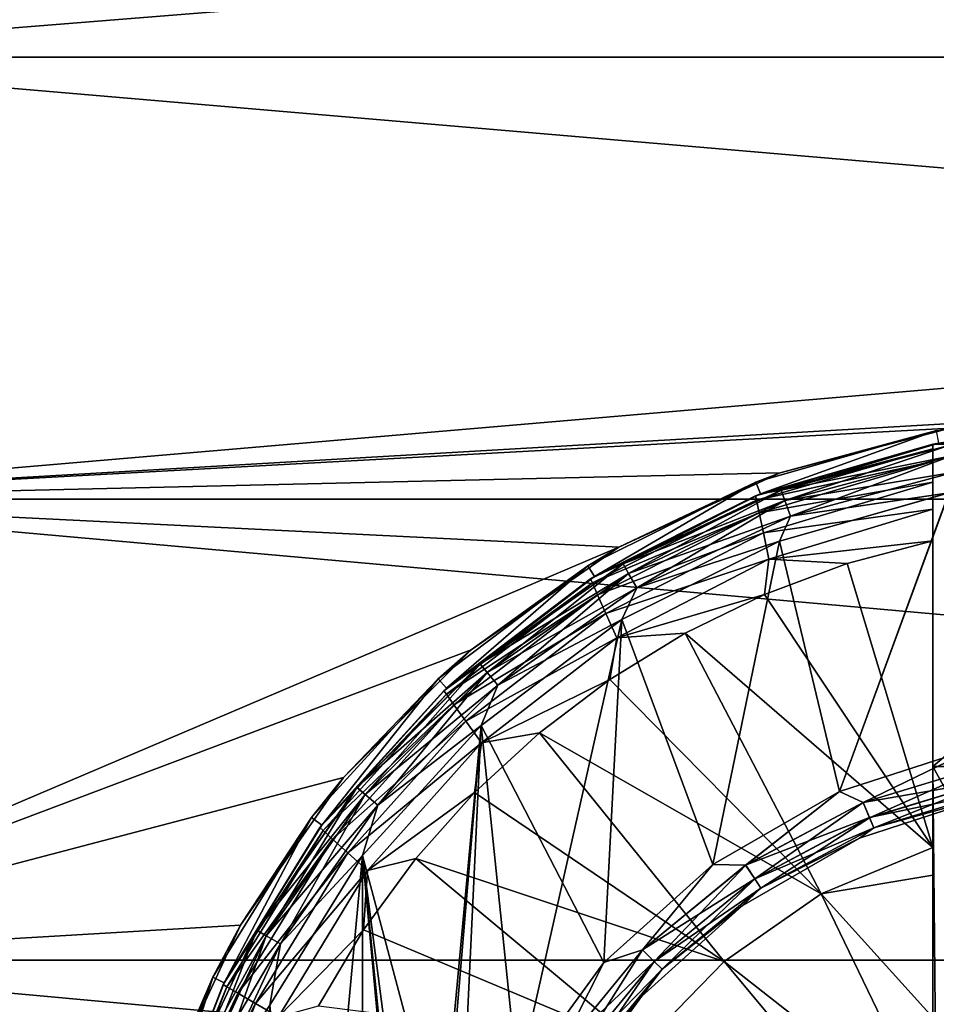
# Model space of a CAD drawing. Header units: metres. Extents: x -82 to 67, y -109 to 109.
# Tile 14 of 216: x -69.86 to -66.26, y -74.82 to -70.95. Entities that reach past the tile are written whole.
import ezdxf

# ---------------------------------------------------------------- set-up
doc = ezdxf.new("R2010")
doc.units = ezdxf.units.M
doc.layers.add('solid_21_382_010_XXX', color=7, linetype='CONTINUOUS')

msp = doc.modelspace()

# ---------------------------------------------------------------- linework, layer by layer
at = {"layer": 'solid_21_382_010_XXX'}
for points in [[(-71.32, -71.099586, -27.274794), (-51.02, -71.099594, -27.27479), (-51.02, -69.471657, -28.163712)], [(-71.32, -71.099586, -27.274794), (-51.02, -69.471657, -28.163712), (-71.32, -69.471657, -28.163713)], [(-71.32, -69.471657, -50.036285), (-51.02, -69.471672, -50.036297), (-51.02, -71.099609, -50.925217)], [(-71.32, -69.471657, -50.036285), (-51.02, -71.099609, -50.925217), (-71.32, -71.099586, -50.925205)], [(-71.32, -72.837456, -26.626598), (-51.02, -71.099594, -27.27479), (-71.32, -71.099586, -27.274794)], [(-71.32, -71.099586, -50.925205), (-51.02, -71.099609, -50.925217), (-51.02, -72.837479, -51.57341)], [(-71.32, -71.099586, -50.925205), (-51.02, -72.837479, -51.57341), (-71.32, -72.837456, -51.573402)], [(-65.519997, -72.5, -26.730593), (-51.02, -71.099594, -27.27479), (-71.32, -72.837456, -26.626598)], [(-65.519997, -72.5, -26.730593), (-71.32, -72.837456, -26.626598), (-66.201347, -72.558456, -26.711927)], [(-66.201347, -72.558456, -26.711927), (-71.32, -72.837456, -26.626598), (-66.869743, -72.734604, -26.657263)], [(-66.25499, -72.568108, -31.1), (-66.201347, -72.558456, -26.711927), (-66.869743, -72.734604, -26.657263)], [(-66.964981, -72.770119, -31.1), (-66.25499, -72.568108, -31.1), (-66.869743, -72.734604, -26.657263)], [(-66.946899, -72.816734, -31.1), (-66.25499, -72.568108, -31.1), (-66.964981, -72.770119, -31.1)], [(-66.946899, -72.816734, -31.1), (-66.245796, -72.617256, -31.1), (-66.25499, -72.568108, -31.1)], [(-66.270012, -72.621857, -27.6), (-65.896721, -72.568008, -27.6), (-66.245811, -72.617256, -28.200001)], [(-66.270012, -72.621857, -27.6), (-65.110603, -72.571274, -27.6), (-65.896721, -72.568008, -27.6)], [(-66.270012, -72.621857, -27.6), (-64.939743, -72.59285, -27.6), (-65.110603, -72.571274, -27.6)], [(-66.270012, -72.621857, -27.6), (-64.769989, -72.621857, -27.6), (-64.939743, -72.59285, -27.6)], [(-66.966797, -72.824501, -27.048277), (-66.269997, -72.621864, -27.048283), (-66.946907, -72.816734, -28.200001)], [(-66.269997, -72.639198, -26.918924), (-66.269997, -72.621864, -27.048283), (-66.966797, -72.824501, -27.048277)], [(-66.946907, -72.816734, -30.6), (-66.245811, -72.617256, -30.6), (-66.946899, -72.816734, -31.1)], [(-66.865791, -72.802467, -30.523598), (-66.245811, -72.617256, -30.6), (-66.946907, -72.816734, -30.6)], [(-66.865776, -72.802521, -28.276543), (-66.946907, -72.816734, -28.200001), (-66.245811, -72.617256, -28.200001)], [(-66.270012, -72.621857, -27.6), (-66.245811, -72.617256, -28.200001), (-66.946907, -72.816734, -28.200001)], [(-66.269997, -72.621864, -27.048283), (-66.270012, -72.621857, -27.6), (-66.946907, -72.816734, -28.200001)], [(-66.245811, -72.617256, -30.6), (-66.245796, -72.617256, -31.1), (-66.946899, -72.816734, -31.1)], [(-66.203278, -72.624947, -30.523598), (-66.245811, -72.617256, -30.6), (-66.865791, -72.802467, -30.523598)], [(-66.203278, -72.624947, -30.523598), (-66.865791, -72.802467, -30.523598), (-66.195747, -72.667656, -30.458618)], [(-66.20327, -72.625008, -28.276543), (-66.865776, -72.802521, -28.276543), (-66.245811, -72.617256, -28.200001)], [(-66.850922, -72.843323, -28.341486), (-66.865776, -72.802521, -28.276543), (-66.20327, -72.625008, -28.276543)], [(-66.195732, -72.667763, -28.341486), (-66.850922, -72.843323, -28.341486), (-66.20327, -72.625008, -28.276543)], [(-66.269997, -73.888733, -27.6), (-64.769989, -72.621857, -27.6), (-66.270012, -72.621857, -27.6)], [(-66.269997, -72.639198, -26.918924), (-66.270012, -72.621857, -27.6), (-66.269997, -72.621864, -27.048283)], [(-66.269997, -73.001732, -26.564875), (-66.269997, -73.888733, -27.6), (-66.270012, -72.621857, -27.6)], [(-66.269997, -73.001732, -26.564875), (-66.270012, -72.621857, -27.6), (-66.269997, -72.876778, -26.615286)], [(-66.269997, -72.689575, -26.799175), (-66.270012, -72.621857, -27.6), (-66.269997, -72.639198, -26.918924)], [(-66.269997, -72.770699, -26.695137), (-66.270012, -72.621857, -27.6), (-66.269997, -72.689575, -26.799175)], [(-66.269997, -72.876778, -26.615286), (-66.270012, -72.621857, -27.6), (-66.269997, -72.770699, -26.695137)], [(-66.269997, -73.888733, -27.6), (-64.769997, -73.888702, -27.6), (-64.769989, -72.621857, -27.6)], [(-66.963211, -72.841385, -26.918921), (-66.269997, -72.639198, -26.918924), (-66.966797, -72.824501, -27.048277)], [(-66.269997, -72.689575, -26.799175), (-66.269997, -72.639198, -26.918924), (-66.963211, -72.841385, -26.918921)], [(-66.865791, -72.802467, -30.523598), (-66.850952, -72.843224, -30.458618), (-66.195747, -72.667656, -30.458618)], [(-66.195747, -72.667656, -30.458618), (-66.850952, -72.843224, -30.458618), (-66.184464, -72.731628, -30.415211)], [(-66.828697, -72.904388, -28.384844), (-66.850922, -72.843323, -28.341486), (-66.195732, -72.667763, -28.341486)], [(-66.184441, -72.731758, -28.384844), (-66.828697, -72.904388, -28.384844), (-66.195732, -72.667763, -28.341486)], [(-66.952675, -72.891174, -26.797918), (-66.269997, -72.689575, -26.799175), (-66.963211, -72.841385, -26.918921)], [(-66.269997, -72.770699, -26.695137), (-66.269997, -72.689575, -26.799175), (-66.952675, -72.891174, -26.797918)], [(-66.869743, -72.734604, -26.657263), (-71.32, -72.837456, -26.626598), (-67.504295, -73.026878, -26.572533)], [(-66.964981, -72.770119, -31.1), (-66.869743, -72.734604, -26.657263), (-67.504295, -73.026878, -26.572533)], [(-66.850952, -72.843224, -30.458618), (-66.828743, -72.904259, -30.415211), (-66.184464, -72.731628, -30.415211)], [(-66.184464, -72.731628, -30.415211), (-66.828743, -72.904259, -30.415211), (-66.205254, -72.813141, -30.4)], [(-66.184441, -72.731758, -28.384844), (-66.205956, -72.813271, -28.4), (-66.828697, -72.904388, -28.384844)], [(-67.62574, -73.099144, -31.1), (-66.964981, -72.770119, -31.1), (-67.504295, -73.026878, -26.572533)], [(-67.599396, -73.14164, -31.1), (-66.964981, -72.770119, -31.1), (-67.62574, -73.099144, -31.1)], [(-67.599396, -73.14164, -31.1), (-66.946899, -72.816734, -31.1), (-66.964981, -72.770119, -31.1)], [(-66.93586, -72.970467, -26.694099), (-66.269997, -72.770699, -26.695137), (-66.952675, -72.891174, -26.797918)], [(-66.269997, -72.876778, -26.615286), (-66.269997, -72.770699, -26.695137), (-66.93586, -72.970467, -26.694099)], [(-67.614746, -73.151192, -27.048277), (-66.966797, -72.824501, -27.048277), (-67.599411, -73.141647, -28.200001)], [(-66.963211, -72.841385, -26.918921), (-66.966797, -72.824501, -27.048277), (-67.614746, -73.151192, -27.048277)], [(-67.487389, -73.092392, -28.276543), (-67.599411, -73.141647, -28.200001), (-66.946907, -72.816734, -28.200001)], [(-66.966797, -72.824501, -27.048277), (-66.946907, -72.816734, -28.200001), (-67.599411, -73.141647, -28.200001)], [(-67.599403, -73.14164, -30.6), (-66.946907, -72.816734, -30.6), (-67.599396, -73.14164, -31.1)], [(-67.487411, -73.092331, -30.523598), (-66.946907, -72.816734, -30.6), (-67.599403, -73.14164, -30.6)], [(-66.946907, -72.816734, -30.6), (-66.946899, -72.816734, -31.1), (-67.599396, -73.14164, -31.1)], [(-66.865791, -72.802467, -30.523598), (-66.946907, -72.816734, -30.6), (-67.487411, -73.092331, -30.523598)], [(-66.865791, -72.802467, -30.523598), (-67.487411, -73.092331, -30.523598), (-66.850952, -72.843224, -30.458618)], [(-66.865776, -72.802521, -28.276543), (-67.487389, -73.092392, -28.276543), (-66.946907, -72.816734, -28.200001)], [(-67.465683, -73.12999, -28.341486), (-67.487389, -73.092392, -28.276543), (-66.865776, -72.802521, -28.276543)], [(-66.850922, -72.843323, -28.341486), (-67.465683, -73.12999, -28.341486), (-66.865776, -72.802521, -28.276543)], [(-66.87252, -73.002403, -28.4), (-66.205956, -72.813271, -28.4), (-66.636681, -73.987061, -28.4)], [(-66.828697, -72.904388, -28.384844), (-66.205956, -72.813271, -28.4), (-66.87252, -73.002403, -28.4)], [(-66.828743, -72.904259, -30.415211), (-66.872101, -73.002243, -30.4), (-66.205254, -72.813141, -30.4)], [(-66.636742, -73.987068, -30.4), (-66.205254, -72.813141, -30.4), (-66.872101, -73.002243, -30.4)], [(-66.636742, -73.987068, -30.4), (-66.089172, -73.809647, -30.4), (-66.205254, -72.813141, -30.4)], [(-66.205956, -72.813271, -28.4), (-66.089104, -73.809654, -28.4), (-66.636681, -73.987061, -28.4)], [(-71.32, -72.837456, -51.573402), (-51.02, -72.837479, -51.57341), (-51.02, -74.64991, -51.967678)], [(-71.32, -72.837456, -51.573402), (-51.02, -74.64991, -51.967678), (-71.32, -74.649887, -51.967674)], [(-67.504295, -73.026878, -26.572533), (-71.32, -72.837456, -26.626598), (-71.32, -74.649895, -26.232323)], [(-67.607765, -73.166901, -26.918921), (-66.963211, -72.841385, -26.918921), (-67.614746, -73.151192, -27.048277)], [(-66.952675, -72.891174, -26.797918), (-66.963211, -72.841385, -26.918921), (-67.607765, -73.166901, -26.918921)], [(-67.487411, -73.092331, -30.523598), (-67.465729, -73.12989, -30.458618), (-66.850952, -72.843224, -30.458618)], [(-66.850952, -72.843224, -30.458618), (-67.465729, -73.12989, -30.458618), (-66.828743, -72.904259, -30.415211)], [(-67.433189, -73.186264, -28.384844), (-67.465683, -73.12999, -28.341486), (-66.850922, -72.843323, -28.341486)], [(-66.828697, -72.904388, -28.384844), (-67.433189, -73.186264, -28.384844), (-66.850922, -72.843323, -28.341486)], [(-67.587196, -73.213226, -26.797918), (-66.952675, -72.891174, -26.797918), (-67.607765, -73.166901, -26.918921)], [(-66.93586, -72.970467, -26.694099), (-66.952675, -72.891174, -26.797918), (-67.587196, -73.213226, -26.797918)], [(-67.465729, -73.12989, -30.458618), (-67.43325, -73.18615, -30.415211), (-66.828743, -72.904259, -30.415211)], [(-66.828743, -72.904259, -30.415211), (-67.43325, -73.18615, -30.415211), (-66.872101, -73.002243, -30.4)], [(-66.828697, -72.904388, -28.384844), (-66.87252, -73.002403, -28.4), (-67.433189, -73.186264, -28.384844)], [(-66.93586, -72.970467, -26.694099), (-66.91394, -73.073883, -26.61459), (-66.269997, -72.876778, -26.615286)], [(-66.269997, -73.001732, -26.564875), (-66.269997, -72.876778, -26.615286), (-66.91394, -73.073883, -26.61459)], [(-67.554428, -73.287003, -26.694099), (-66.93586, -72.970467, -26.694099), (-67.587196, -73.213226, -26.797918)], [(-67.554428, -73.287003, -26.694099), (-66.91394, -73.073883, -26.61459), (-66.93586, -72.970467, -26.694099)], [(-67.492317, -73.31057, -28.4), (-66.87252, -73.002403, -28.4), (-67.134918, -74.274277, -28.4)], [(-67.433189, -73.186264, -28.384844), (-66.87252, -73.002403, -28.4), (-67.492317, -73.31057, -28.4)], [(-67.43325, -73.18615, -30.415211), (-67.491898, -73.31031, -30.4), (-66.872101, -73.002243, -30.4)], [(-67.135017, -74.274323, -30.4), (-66.872101, -73.002243, -30.4), (-67.491898, -73.31031, -30.4)], [(-67.135017, -74.274323, -30.4), (-66.636742, -73.987068, -30.4), (-66.872101, -73.002243, -30.4)], [(-66.87252, -73.002403, -28.4), (-66.636681, -73.987061, -28.4), (-67.134918, -74.274277, -28.4)], [(-66.605675, -73.090927, -26.564878), (-66.269997, -73.001732, -26.564875), (-66.91394, -73.073883, -26.61459)], [(-66.269997, -74.207771, -26.309311), (-66.269997, -73.001732, -26.564875), (-66.605675, -73.090927, -26.564878)], [(-66.269997, -74.207771, -26.309311), (-66.269997, -73.888733, -27.6), (-66.269997, -73.001732, -26.564875)], [(-67.504295, -73.026878, -26.572533), (-71.32, -74.649895, -26.232323), (-68.084961, -73.430641, -26.467531)], [(-67.62574, -73.099144, -31.1), (-67.504295, -73.026878, -26.572533), (-68.084961, -73.430641, -26.467531)], [(-68.214851, -73.544022, -31.1), (-67.62574, -73.099144, -31.1), (-68.084961, -73.430641, -26.467531)], [(-68.181129, -73.580948, -31.1), (-67.62574, -73.099144, -31.1), (-68.214851, -73.544022, -31.1)], [(-68.181129, -73.580948, -31.1), (-67.599396, -73.14164, -31.1), (-67.62574, -73.099144, -31.1)], [(-67.487411, -73.092331, -30.523598), (-67.599403, -73.14164, -30.6), (-68.049255, -73.485741, -30.523598)], [(-67.487411, -73.092331, -30.523598), (-68.049255, -73.485741, -30.523598), (-67.465729, -73.12989, -30.458618)], [(-67.487389, -73.092392, -28.276543), (-68.049225, -73.485794, -28.276543), (-67.599411, -73.141647, -28.200001)], [(-68.021324, -73.519051, -28.341486), (-68.049225, -73.485794, -28.276543), (-67.487389, -73.092392, -28.276543)], [(-67.465683, -73.12999, -28.341486), (-68.021324, -73.519051, -28.341486), (-67.487389, -73.092392, -28.276543)], [(-67.554428, -73.287003, -26.694099), (-67.511703, -73.383194, -26.61459), (-66.91394, -73.073883, -26.61459)], [(-66.931107, -73.212257, -26.564878), (-66.91394, -73.073883, -26.61459), (-67.511703, -73.383194, -26.61459)], [(-66.931107, -73.212257, -26.564878), (-66.605675, -73.090927, -26.564878), (-66.91394, -73.073883, -26.61459)], [(-66.269997, -74.207771, -26.309311), (-66.605675, -73.090927, -26.564878), (-66.931107, -73.212257, -26.564878)], [(-67.599403, -73.14164, -30.6), (-67.599396, -73.14164, -31.1), (-68.181129, -73.580948, -31.1)], [(-68.181099, -73.580917, -30.6), (-67.599403, -73.14164, -30.6), (-68.181129, -73.580948, -31.1)], [(-68.049225, -73.485794, -28.276543), (-68.181107, -73.580917, -28.200001), (-67.599411, -73.141647, -28.200001)], [(-67.614746, -73.151192, -27.048277), (-67.599411, -73.141647, -28.200001), (-68.181107, -73.580917, -28.200001)], [(-68.049255, -73.485741, -30.523598), (-67.599403, -73.14164, -30.6), (-68.181099, -73.580917, -30.6)], [(-68.049255, -73.485741, -30.523598), (-68.021378, -73.518967, -30.458618), (-67.465729, -73.12989, -30.458618)], [(-67.465729, -73.12989, -30.458618), (-68.021378, -73.518967, -30.458618), (-67.43325, -73.18615, -30.415211)], [(-67.979553, -73.568832, -28.384844), (-68.021324, -73.519051, -28.341486), (-67.465683, -73.12999, -28.341486)], [(-67.433189, -73.186264, -28.384844), (-67.979553, -73.568832, -28.384844), (-67.465683, -73.12999, -28.341486)], [(-68.192009, -73.590897, -27.048277), (-67.614746, -73.151192, -27.048277), (-68.181107, -73.580917, -28.200001)], [(-67.607765, -73.166901, -26.918921), (-67.614746, -73.151192, -27.048277), (-68.192009, -73.590897, -27.048277)], [(-68.181946, -73.604767, -26.918921), (-67.607765, -73.166901, -26.918921), (-68.192009, -73.590897, -27.048277)], [(-67.587196, -73.213226, -26.797918), (-67.607765, -73.166901, -26.918921), (-68.181946, -73.604767, -26.918921)], [(-68.152298, -73.645668, -26.797918), (-67.587196, -73.213226, -26.797918), (-68.181946, -73.604767, -26.918921)], [(-67.554428, -73.287003, -26.694099), (-67.587196, -73.213226, -26.797918), (-68.152298, -73.645668, -26.797918)], [(-68.021378, -73.518967, -30.458618), (-67.97963, -73.568726, -30.415211), (-67.43325, -73.18615, -30.415211)], [(-67.43325, -73.18615, -30.415211), (-67.97963, -73.568726, -30.415211), (-67.491898, -73.31031, -30.4)], [(-67.433189, -73.186264, -28.384844), (-67.492317, -73.31057, -28.4), (-67.979553, -73.568832, -28.384844)], [(-67.24324, -73.364571, -26.564878), (-66.931107, -73.212257, -26.564878), (-67.511703, -73.383194, -26.61459)], [(-66.269997, -74.207771, -26.309311), (-66.931107, -73.212257, -26.564878), (-67.24324, -73.364571, -26.564878)], [(-68.105072, -73.710793, -26.694099), (-67.554428, -73.287003, -26.694099), (-68.152298, -73.645668, -26.797918)], [(-68.105072, -73.710793, -26.694099), (-67.511703, -73.383194, -26.61459), (-67.554428, -73.287003, -26.694099)], [(-68.045204, -73.727661, -28.4), (-67.492317, -73.31057, -28.4), (-67.901024, -75.12429, -28.4)], [(-67.979553, -73.568832, -28.384844), (-67.492317, -73.31057, -28.4), (-68.045204, -73.727661, -28.4)], [(-67.97963, -73.568726, -30.415211), (-68.044899, -73.727386, -30.4), (-67.491898, -73.31031, -30.4)], [(-67.562775, -74.659065, -30.4), (-67.491898, -73.31031, -30.4), (-68.044899, -73.727386, -30.4)], [(-67.492317, -73.31057, -28.4), (-67.562683, -74.659004, -28.4), (-67.901024, -75.12429, -28.4)], [(-67.562775, -74.659065, -30.4), (-67.135017, -74.274323, -30.4), (-67.491898, -73.31031, -30.4)], [(-67.492317, -73.31057, -28.4), (-67.134918, -74.274277, -28.4), (-67.562683, -74.659004, -28.4)], [(-67.539139, -73.546432, -26.564878), (-67.24324, -73.364571, -26.564878), (-67.511703, -73.383194, -26.61459)], [(-66.70845, -74.389061, -26.311182), (-67.24324, -73.364571, -26.564878), (-67.539139, -73.546432, -26.564878)], [(-66.70845, -74.389061, -26.311182), (-66.269997, -74.207771, -26.309311), (-67.24324, -73.364571, -26.564878)], [(-68.105072, -73.710793, -26.694099), (-68.043518, -73.795708, -26.61459), (-67.511703, -73.383194, -26.61459)], [(-67.539139, -73.546432, -26.564878), (-67.511703, -73.383194, -26.61459), (-68.043518, -73.795708, -26.61459)], [(-68.084961, -73.430641, -26.467531), (-71.32, -74.649895, -26.232323), (-68.586975, -73.932182, -26.356136)], [(-68.214851, -73.544022, -31.1), (-68.084961, -73.430641, -26.467531), (-68.586975, -73.932182, -26.356136)], [(-68.049255, -73.485741, -30.523598), (-68.181099, -73.580917, -30.6), (-68.534248, -73.970734, -30.523598)], [(-68.049255, -73.485741, -30.523598), (-68.534248, -73.970734, -30.523598), (-68.021378, -73.518967, -30.458618)], [(-68.049225, -73.485794, -28.276543), (-68.534218, -73.970779, -28.276543), (-68.181107, -73.580917, -28.200001)], [(-68.500954, -73.998688, -28.341486), (-68.534218, -73.970779, -28.276543), (-68.049225, -73.485794, -28.276543)], [(-68.021324, -73.519051, -28.341486), (-68.500954, -73.998688, -28.341486), (-68.049225, -73.485794, -28.276543)], [(-68.534248, -73.970734, -30.523598), (-68.50103, -73.998611, -30.458618), (-68.021378, -73.518967, -30.458618)], [(-68.021378, -73.518967, -30.458618), (-68.50103, -73.998611, -30.458618), (-67.97963, -73.568726, -30.415211)], [(-68.45118, -74.040459, -28.384844), (-68.500954, -73.998688, -28.341486), (-68.021324, -73.519051, -28.341486)], [(-67.979553, -73.568832, -28.384844), (-68.45118, -74.040459, -28.384844), (-68.021324, -73.519051, -28.341486)], [(-68.712135, -74.089554, -31.1), (-68.214851, -73.544022, -31.1), (-68.586975, -73.932182, -26.356136)], [(-68.672188, -74.119621, -31.1), (-68.214851, -73.544022, -31.1), (-68.712135, -74.089554, -31.1)], [(-68.672188, -74.119621, -31.1), (-68.181129, -73.580948, -31.1), (-68.214851, -73.544022, -31.1)], [(-67.81601, -73.756126, -26.564878), (-67.539139, -73.546432, -26.564878), (-68.043518, -73.795708, -26.61459)], [(-66.70845, -74.389061, -26.311182), (-67.539139, -73.546432, -26.564878), (-67.81601, -73.756126, -26.564878)], [(-68.679085, -74.128784, -27.048277), (-68.192009, -73.590897, -27.048277), (-68.672173, -74.119598, -28.200001)], [(-68.181946, -73.604767, -26.918921), (-68.192009, -73.590897, -27.048277), (-68.679085, -74.128784, -27.048277)], [(-68.666389, -74.140228, -26.918921), (-68.181946, -73.604767, -26.918921), (-68.679085, -74.128784, -27.048277)], [(-68.672165, -74.119591, -30.6), (-68.181129, -73.580948, -31.1), (-68.672188, -74.119621, -31.1)], [(-68.534218, -73.970779, -28.276543), (-68.672173, -74.119598, -28.200001), (-68.181107, -73.580917, -28.200001)], [(-68.192009, -73.590897, -27.048277), (-68.181107, -73.580917, -28.200001), (-68.672173, -74.119598, -28.200001)], [(-68.672165, -74.119591, -30.6), (-68.181099, -73.580917, -30.6), (-68.181129, -73.580948, -31.1)], [(-68.534248, -73.970734, -30.523598), (-68.181099, -73.580917, -30.6), (-68.672165, -74.119591, -30.6)], [(-68.152298, -73.645668, -26.797918), (-68.181946, -73.604767, -26.918921), (-68.666389, -74.140228, -26.918921)], [(-68.50103, -73.998611, -30.458618), (-68.451271, -74.040367, -30.415211), (-67.97963, -73.568726, -30.415211)], [(-67.97963, -73.568726, -30.415211), (-68.451271, -74.040367, -30.415211), (-68.044899, -73.727386, -30.4)], [(-67.979553, -73.568832, -28.384844), (-68.045204, -73.727661, -28.4), (-68.45118, -74.040459, -28.384844)], [(-68.62899, -74.173981, -26.797918), (-68.152298, -73.645668, -26.797918), (-68.666389, -74.140228, -26.918921)], [(-68.105072, -73.710793, -26.694099), (-68.152298, -73.645668, -26.797918), (-68.62899, -74.173981, -26.797918)], [(-68.56942, -74.227707, -26.694099), (-68.105072, -73.710793, -26.694099), (-68.62899, -74.173981, -26.797918)], [(-68.56942, -74.227707, -26.694099), (-68.043518, -73.795708, -26.61459), (-68.105072, -73.710793, -26.694099)], [(-68.511795, -78.760895, -28.4), (-68.511909, -74.239258, -28.4), (-68.045204, -73.727661, -28.4)], [(-68.45118, -74.040459, -28.384844), (-68.045204, -73.727661, -28.4), (-68.511909, -74.239258, -28.4)], [(-68.511795, -78.760895, -28.4), (-68.045204, -73.727661, -28.4), (-68.254791, -76.212296, -28.4)], [(-68.451271, -74.040367, -30.415211), (-68.511665, -74.23893, -30.4), (-68.044899, -73.727386, -30.4)], [(-68.135201, -75.649902, -30.4), (-68.044899, -73.727386, -30.4), (-68.511665, -74.23893, -30.4)], [(-68.045204, -73.727661, -28.4), (-68.135109, -75.649696, -28.4), (-68.254791, -76.212296, -28.4)], [(-68.135201, -75.649902, -30.4), (-67.901131, -75.124443, -30.4), (-68.044899, -73.727386, -30.4)], [(-68.045204, -73.727661, -28.4), (-67.901024, -75.12429, -28.4), (-68.135109, -75.649696, -28.4)], [(-68.071243, -73.991684, -26.564878), (-67.81601, -73.756126, -26.564878), (-68.043518, -73.795708, -26.61459)], [(-67.090431, -74.655487, -26.311182), (-67.81601, -73.756126, -26.564878), (-68.071243, -73.991684, -26.564878)], [(-67.901131, -75.124443, -30.4), (-67.562775, -74.659065, -30.4), (-68.044899, -73.727386, -30.4)], [(-67.090431, -74.655487, -26.311182), (-66.70845, -74.389061, -26.311182), (-67.81601, -73.756126, -26.564878)], [(-68.56942, -74.227707, -26.694099), (-68.491776, -74.29776, -26.61459), (-68.043518, -73.795708, -26.61459)], [(-68.071243, -73.991684, -26.564878), (-68.043518, -73.795708, -26.61459), (-68.491776, -74.29776, -26.61459)], [(-66.543121, -74.029976, -30.384806), (-66.089172, -73.809647, -30.4), (-66.636742, -73.987068, -30.4)], [(-66.636681, -73.987061, -28.4), (-66.089104, -73.809654, -28.4), (-66.54306, -74.030113, -28.415257)], [(-66.04158, -73.877831, -30.384806), (-66.089172, -73.809647, -30.4), (-66.543121, -74.029976, -30.384806)], [(-66.089104, -73.809654, -28.4), (-66.04155, -73.877983, -28.415257), (-66.54306, -74.030113, -28.415257)], [(-66.04158, -73.877831, -30.384806), (-66.543121, -74.029976, -30.384806), (-66.028915, -73.941528, -30.34144)], [(-66.518219, -74.090073, -28.458675), (-66.54306, -74.030113, -28.415257), (-66.04155, -73.877983, -28.415257)], [(-66.518219, -74.090073, -28.458675), (-66.04155, -73.877983, -28.415257), (-66.028885, -73.941635, -28.458675)], [(-66.269997, -73.888733, -27.6), (-65.519997, -75.249809, -27.6), (-64.769997, -73.888702, -27.6)], [(-66.269997, -73.888733, -27.6), (-66.256729, -75.251534, -27.6), (-65.519997, -75.249809, -27.6)], [(-66.269997, -74.875252, -26.214846), (-66.256729, -75.251534, -27.6), (-66.269997, -73.888733, -27.6)], [(-66.269997, -74.316559, -26.291668), (-66.269997, -73.888733, -27.6), (-66.269997, -74.207771, -26.309311)], [(-66.269997, -74.875252, -26.214846), (-66.269997, -73.888733, -27.6), (-66.269997, -74.316559, -26.291668)], [(-68.586975, -73.932182, -26.356136), (-71.32, -74.649895, -26.232323), (-68.991081, -74.512138, -26.252884)], [(-68.712135, -74.089554, -31.1), (-68.586975, -73.932182, -26.356136), (-68.991081, -74.512138, -26.252884)], [(-66.543121, -74.029976, -30.384806), (-66.518272, -74.089973, -30.34144), (-66.028915, -73.941528, -30.34144)], [(-66.028915, -73.941528, -30.34144), (-66.518272, -74.089973, -30.34144), (-66.020447, -73.984077, -30.276512)], [(-66.518219, -74.090073, -28.458675), (-66.028885, -73.941635, -28.458675), (-66.50164, -74.130104, -28.523636)], [(-66.028885, -73.941635, -28.458675), (-66.020439, -73.984138, -28.523636), (-66.50164, -74.130104, -28.523636)], [(-68.534248, -73.970734, -30.523598), (-68.672165, -74.119591, -30.6), (-68.927658, -74.532578, -30.523598)], [(-68.534248, -73.970734, -30.523598), (-68.927658, -74.532578, -30.523598), (-68.50103, -73.998611, -30.458618)], [(-68.534218, -73.970779, -28.276543), (-68.92762, -74.532623, -28.276543), (-68.672173, -74.119598, -28.200001)], [(-68.890015, -74.554329, -28.341486), (-68.92762, -74.532623, -28.276543), (-68.534218, -73.970779, -28.276543)], [(-68.500954, -73.998688, -28.341486), (-68.890015, -74.554329, -28.341486), (-68.534218, -73.970779, -28.276543)], [(-68.302429, -74.250877, -26.564878), (-68.071243, -73.991684, -26.564878), (-68.491776, -74.29776, -26.61459)], [(-67.090431, -74.655487, -26.311182), (-68.071243, -73.991684, -26.564878), (-68.302429, -74.250877, -26.564878)], [(-67.005341, -74.277039, -30.384806), (-66.636742, -73.987068, -30.4), (-67.135017, -74.274323, -30.4)], [(-67.134918, -74.274277, -28.4), (-66.636681, -73.987061, -28.4), (-67.005249, -74.277161, -28.415257)], [(-66.543121, -74.029976, -30.384806), (-66.636742, -73.987068, -30.4), (-67.005341, -74.277039, -30.384806)], [(-66.636681, -73.987061, -28.4), (-66.54306, -74.030113, -28.415257), (-67.005249, -74.277161, -28.415257)], [(-66.518272, -74.089973, -30.34144), (-66.501671, -74.130051, -30.276512), (-66.020447, -73.984077, -30.276512)], [(-66.020447, -73.984077, -30.276512), (-66.501671, -74.130051, -30.276512), (-66.050179, -74.005722, -30.200001)], [(-66.50164, -74.130104, -28.523636), (-66.020439, -73.984138, -28.523636), (-66.050179, -74.005722, -28.6)], [(-68.927658, -74.532578, -30.523598), (-68.890099, -74.55426, -30.458618), (-68.50103, -73.998611, -30.458618)], [(-68.50103, -73.998611, -30.458618), (-68.890099, -74.55426, -30.458618), (-68.451271, -74.040367, -30.415211)], [(-68.83374, -74.586823, -28.384844), (-68.890015, -74.554329, -28.341486), (-68.500954, -73.998688, -28.341486)], [(-68.45118, -74.040459, -28.384844), (-68.83374, -74.586823, -28.384844), (-68.500954, -73.998688, -28.341486)], [(-66.543121, -74.029976, -30.384806), (-67.005341, -74.277039, -30.384806), (-66.518272, -74.089973, -30.34144)], [(-66.969193, -74.331123, -28.458675), (-67.005249, -74.277161, -28.415257), (-66.54306, -74.030113, -28.415257)], [(-66.969193, -74.331123, -28.458675), (-66.54306, -74.030113, -28.415257), (-66.518219, -74.090073, -28.458675)], [(-66.501671, -74.130051, -30.276512), (-66.557182, -74.170464, -30.200001), (-66.050179, -74.005722, -30.200001)], [(-66.050179, -74.005722, -28.6), (-66.050179, -74.005722, -30.200001), (-66.557182, -74.170464, -30.200001)], [(-66.557182, -74.170456, -28.6), (-66.050179, -74.005722, -28.6), (-66.557182, -74.170464, -30.200001)], [(-66.50164, -74.130104, -28.523636), (-66.050179, -74.005722, -28.6), (-66.557182, -74.170456, -28.6)], [(-68.890099, -74.55426, -30.458618), (-68.833847, -74.586739, -30.415211), (-68.451271, -74.040367, -30.415211)], [(-68.451271, -74.040367, -30.415211), (-68.833847, -74.586739, -30.415211), (-68.511665, -74.23893, -30.4)], [(-68.45118, -74.040459, -28.384844), (-68.511909, -74.239258, -28.4), (-68.83374, -74.586823, -28.384844)], [(-69.10067, -74.717079, -31.1), (-68.712135, -74.089554, -31.1), (-68.991081, -74.512138, -26.252884)], [(-69.055885, -74.739311, -31.1), (-68.712135, -74.089554, -31.1), (-69.10067, -74.717079, -31.1)], [(-69.055885, -74.739311, -31.1), (-68.672188, -74.119621, -31.1), (-68.712135, -74.089554, -31.1)], [(-67.005341, -74.277039, -30.384806), (-66.969261, -74.331032, -30.34144), (-66.518272, -74.089973, -30.34144)], [(-66.518272, -74.089973, -30.34144), (-66.969261, -74.331032, -30.34144), (-66.501671, -74.130051, -30.276512)], [(-66.969193, -74.331123, -28.458675), (-66.518219, -74.090073, -28.458675), (-66.945122, -74.367149, -28.523636)], [(-66.518219, -74.090073, -28.458675), (-66.50164, -74.130104, -28.523636), (-66.945122, -74.367149, -28.523636)], [(-69.059547, -74.746689, -27.048277), (-68.679085, -74.128784, -27.048277), (-69.055901, -74.739342, -28.200001)], [(-68.666389, -74.140228, -26.918921), (-68.679085, -74.128784, -27.048277), (-69.059547, -74.746689, -27.048277)], [(-69.044785, -74.755226, -26.918921), (-68.666389, -74.140228, -26.918921), (-69.059547, -74.746689, -27.048277)], [(-68.92762, -74.532623, -28.276543), (-69.055901, -74.739342, -28.200001), (-68.672173, -74.119598, -28.200001)], [(-68.679085, -74.128784, -27.048277), (-68.672173, -74.119598, -28.200001), (-69.055901, -74.739342, -28.200001)], [(-69.055893, -74.739334, -30.6), (-68.672165, -74.119591, -30.6), (-69.055885, -74.739311, -31.1)], [(-68.927658, -74.532578, -30.523598), (-68.672165, -74.119591, -30.6), (-69.055893, -74.739334, -30.6)], [(-68.672165, -74.119591, -30.6), (-68.672188, -74.119621, -31.1), (-69.055885, -74.739311, -31.1)], [(-68.62899, -74.173981, -26.797918), (-68.666389, -74.140228, -26.918921), (-69.044785, -74.755226, -26.918921)], [(-66.969261, -74.331032, -30.34144), (-66.94516, -74.367104, -30.276512), (-66.501671, -74.130051, -30.276512)], [(-66.501671, -74.130051, -30.276512), (-66.94516, -74.367104, -30.276512), (-66.557182, -74.170464, -30.200001)], [(-66.945122, -74.367149, -28.523636), (-66.50164, -74.130104, -28.523636), (-66.557182, -74.170456, -28.6)], [(-69.001259, -74.780403, -26.797918), (-68.62899, -74.173981, -26.797918), (-69.044785, -74.755226, -26.918921)], [(-68.56942, -74.227707, -26.694099), (-68.62899, -74.173981, -26.797918), (-69.001259, -74.780403, -26.797918)], [(-66.557182, -74.170456, -28.6), (-66.557182, -74.170464, -30.200001), (-67.01886, -74.437012, -30.200001)], [(-67.018852, -74.437004, -28.6), (-66.557182, -74.170456, -28.6), (-67.01886, -74.437012, -30.200001)], [(-66.94516, -74.367104, -30.276512), (-67.01886, -74.437012, -30.200001), (-66.557182, -74.170464, -30.200001)], [(-66.945122, -74.367149, -28.523636), (-66.557182, -74.170456, -28.6), (-67.018852, -74.437004, -28.6)], [(-66.269997, -74.316559, -26.291668), (-66.269997, -74.207771, -26.309311), (-66.70845, -74.389061, -26.311182)], [(-68.931961, -74.82048, -26.694099), (-68.56942, -74.227707, -26.694099), (-69.001259, -74.780403, -26.797918)], [(-68.931961, -74.82048, -26.694099), (-68.491776, -74.29776, -26.61459), (-68.56942, -74.227707, -26.694099)], [(-68.87645, -78.172348, -28.4), (-68.876556, -74.827866, -28.4), (-68.511909, -74.239258, -28.4)], [(-68.83374, -74.586823, -28.384844), (-68.511909, -74.239258, -28.4), (-68.876556, -74.827866, -28.4)], [(-68.511795, -78.760895, -28.4), (-68.87645, -78.172348, -28.4), (-68.511909, -74.239258, -28.4)], [(-68.511734, -78.760971, -30.4), (-68.511665, -74.23893, -30.4), (-68.876381, -74.827522, -30.4)], [(-68.833847, -74.586739, -30.415211), (-68.876381, -74.827522, -30.4), (-68.511665, -74.23893, -30.4)], [(-68.044945, -79.272568, -30.4), (-68.511665, -74.23893, -30.4), (-68.511734, -78.760971, -30.4)], [(-68.254807, -76.78772, -30.4), (-68.511665, -74.23893, -30.4), (-68.044945, -79.272568, -30.4)], [(-68.254837, -76.212555, -30.4), (-68.135201, -75.649902, -30.4), (-68.511665, -74.23893, -30.4)], [(-68.254807, -76.78772, -30.4), (-68.254837, -76.212555, -30.4), (-68.511665, -74.23893, -30.4)], [(-68.507401, -74.531265, -26.564878), (-68.302429, -74.250877, -26.564878), (-68.491776, -74.29776, -26.61459)], [(-67.414368, -74.990082, -26.311182), (-68.302429, -74.250877, -26.564878), (-68.507401, -74.531265, -26.564878)], [(-67.414368, -74.990082, -26.311182), (-67.090431, -74.655487, -26.311182), (-68.302429, -74.250877, -26.564878)], [(-68.931961, -74.82048, -26.694099), (-68.841644, -74.872726, -26.61459), (-68.491776, -74.29776, -26.61459)], [(-68.507401, -74.531265, -26.564878), (-68.491776, -74.29776, -26.61459), (-68.841644, -74.872726, -26.61459)], [(-67.410477, -74.609528, -30.384806), (-67.135017, -74.274323, -30.4), (-67.562775, -74.659065, -30.4)], [(-67.562683, -74.659004, -28.4), (-67.134918, -74.274277, -28.4), (-67.410362, -74.609627, -28.415257)], [(-67.005341, -74.277039, -30.384806), (-67.135017, -74.274323, -30.4), (-67.410477, -74.609528, -30.384806)], [(-67.005341, -74.277039, -30.384806), (-67.410477, -74.609528, -30.384806), (-66.969261, -74.331032, -30.34144)], [(-67.134918, -74.274277, -28.4), (-67.005249, -74.277161, -28.415257), (-67.410362, -74.609627, -28.415257)], [(-67.364471, -74.655518, -28.458675), (-67.410362, -74.609627, -28.415257), (-67.005249, -74.277161, -28.415257)], [(-67.364471, -74.655518, -28.458675), (-67.005249, -74.277161, -28.415257), (-66.969193, -74.331123, -28.458675)], [(-67.410477, -74.609528, -30.384806), (-67.364563, -74.655449, -30.34144), (-66.969261, -74.331032, -30.34144)], [(-66.969261, -74.331032, -30.34144), (-67.364563, -74.655449, -30.34144), (-66.94516, -74.367104, -30.276512)], [(-67.364471, -74.655518, -28.458675), (-66.969193, -74.331123, -28.458675), (-67.333832, -74.686157, -28.523636)], [(-66.969193, -74.331123, -28.458675), (-66.945122, -74.367149, -28.523636), (-67.333832, -74.686157, -28.523636)], [(-66.269997, -74.875252, -26.214846), (-66.269997, -74.316559, -26.291668), (-66.70845, -74.389061, -26.311182)], [(-67.364563, -74.655449, -30.34144), (-67.333885, -74.686127, -30.276512), (-66.94516, -74.367104, -30.276512)], [(-66.94516, -74.367104, -30.276512), (-67.333885, -74.686127, -30.276512), (-67.01886, -74.437012, -30.200001)], [(-67.333832, -74.686157, -28.523636), (-66.945122, -74.367149, -28.523636), (-67.018852, -74.437004, -28.6)], [(-66.269997, -75.299042, -26.171783), (-66.70845, -74.389061, -26.311182), (-67.090431, -74.655487, -26.311182)], [(-66.269997, -74.875252, -26.214846), (-66.70845, -74.389061, -26.311182), (-66.269997, -75.299042, -26.171783)], [(-67.018852, -74.437004, -28.6), (-67.01886, -74.437012, -30.200001), (-67.415024, -74.793724, -30.200001)], [(-67.415016, -74.793716, -28.6), (-67.018852, -74.437004, -28.6), (-67.415024, -74.793724, -30.200001)], [(-67.333885, -74.686127, -30.276512), (-67.415024, -74.793724, -30.200001), (-67.01886, -74.437012, -30.200001)], [(-67.333832, -74.686157, -28.523636), (-67.018852, -74.437004, -28.6), (-67.415016, -74.793716, -28.6)], [(-68.991081, -74.512138, -26.252884), (-71.32, -74.649895, -26.232323), (-69.284309, -75.14724, -26.170572)], [(-69.10067, -74.717079, -31.1), (-68.991081, -74.512138, -26.252884), (-69.284309, -75.14724, -26.170572)], [(-68.927658, -74.532578, -30.523598), (-69.055893, -74.739334, -30.6), (-69.217529, -75.154198, -30.523598)], [(-68.927658, -74.532578, -30.523598), (-69.217529, -75.154198, -30.523598), (-68.890099, -74.55426, -30.458618)], [(-68.92762, -74.532623, -28.276543), (-69.217484, -75.154236, -28.276543), (-69.055901, -74.739342, -28.200001)], [(-69.176682, -75.16909, -28.341486), (-69.217484, -75.154236, -28.276543), (-68.92762, -74.532623, -28.276543)], [(-68.890015, -74.554329, -28.341486), (-69.176682, -75.16909, -28.341486), (-68.92762, -74.532623, -28.276543)], [(-68.684219, -74.8302, -26.564878), (-68.507401, -74.531265, -26.564878), (-68.841644, -74.872726, -26.61459)], [(-67.414368, -74.990082, -26.311182), (-68.507401, -74.531265, -26.564878), (-68.684219, -74.8302, -26.564878)], [(-69.217529, -75.154198, -30.523598), (-69.176773, -75.169029, -30.458618), (-68.890099, -74.55426, -30.458618)], [(-68.890099, -74.55426, -30.458618), (-69.176773, -75.169029, -30.458618), (-68.833847, -74.586739, -30.415211)], [(-69.115616, -75.191315, -28.384844), (-69.176682, -75.16909, -28.341486), (-68.890015, -74.554329, -28.341486)], [(-68.83374, -74.586823, -28.384844), (-69.115616, -75.191315, -28.384844), (-68.890015, -74.554329, -28.341486)], [(-69.176773, -75.169029, -30.458618), (-69.115738, -75.191246, -30.415211), (-68.833847, -74.586739, -30.415211)], [(-68.833847, -74.586739, -30.415211), (-69.115738, -75.191246, -30.415211), (-68.876381, -74.827522, -30.4)], [(-68.83374, -74.586823, -28.384844), (-68.876556, -74.827866, -28.4), (-69.115616, -75.191315, -28.384844)], [(-67.410477, -74.609528, -30.384806), (-67.562775, -74.659065, -30.4), (-67.742966, -75.014664, -30.384806)], [(-67.410477, -74.609528, -30.384806), (-67.742966, -75.014664, -30.384806), (-67.364563, -74.655449, -30.34144)], [(-67.562683, -74.659004, -28.4), (-67.410362, -74.609627, -28.415257), (-67.742836, -75.01474, -28.415257)], [(-67.688873, -75.050797, -28.458675), (-67.742836, -75.01474, -28.415257), (-67.410362, -74.609627, -28.415257)], [(-67.688873, -75.050797, -28.458675), (-67.410362, -74.609627, -28.415257), (-67.364471, -74.655518, -28.458675)], [(-71.32, -74.649887, -51.967674), (-51.02, -74.64991, -51.967678), (-51.02, -76.5, -52.099998)], [(-71.32, -74.649887, -51.967674), (-51.02, -76.5, -52.099998), (-71.32, -76.5, -52.099998)], [(-69.284309, -75.14724, -26.170572), (-71.32, -74.649895, -26.232323), (-71.32, -76.5, -26.1)], [(-67.742966, -75.014664, -30.384806), (-67.562775, -74.659065, -30.4), (-67.901131, -75.124443, -30.4)], [(-67.901024, -75.12429, -28.4), (-67.562683, -74.659004, -28.4), (-67.742836, -75.01474, -28.415257)], [(-67.742966, -75.014664, -30.384806), (-67.688972, -75.050743, -30.34144), (-67.364563, -74.655449, -30.34144)], [(-67.364563, -74.655449, -30.34144), (-67.688972, -75.050743, -30.34144), (-67.333885, -74.686127, -30.276512)], [(-67.688972, -75.050743, -30.34144), (-67.652901, -75.074852, -30.276512), (-67.333885, -74.686127, -30.276512)], [(-67.688873, -75.050797, -28.458675), (-67.364471, -74.655518, -28.458675), (-67.652847, -75.074875, -28.523636)], [(-67.333885, -74.686127, -30.276512), (-67.652901, -75.074852, -30.276512), (-67.415024, -74.793724, -30.200001)], [(-67.364471, -74.655518, -28.458675), (-67.333832, -74.686157, -28.523636), (-67.652847, -75.074875, -28.523636)], [(-67.652847, -75.074875, -28.523636), (-67.333832, -74.686157, -28.523636), (-67.415016, -74.793716, -28.6)], [(-66.38591, -75.499802, -26.162647), (-67.090431, -74.655487, -26.311182), (-67.414368, -74.990082, -26.311182)], [(-66.38591, -75.499802, -26.162647), (-66.269997, -75.299042, -26.171783), (-67.090431, -74.655487, -26.311182)], [(-69.367302, -75.405342, -31.1), (-69.10067, -74.717079, -31.1), (-69.284309, -75.14724, -26.170572)], [(-69.319183, -75.418953, -31.1), (-69.10067, -74.717079, -31.1), (-69.367302, -75.405342, -31.1)], [(-69.319183, -75.418953, -31.1), (-69.055885, -74.739311, -31.1), (-69.10067, -74.717079, -31.1)], [(-69.320557, -75.423775, -27.048277), (-69.059547, -74.746689, -27.048277), (-69.319214, -75.419044, -28.200001)], [(-69.044785, -74.755226, -26.918921), (-69.059547, -74.746689, -27.048277), (-69.320557, -75.423775, -27.048277)], [(-69.304359, -75.429039, -26.918921), (-69.044785, -74.755226, -26.918921), (-69.320557, -75.423775, -27.048277)], [(-69.319214, -75.419029, -30.6), (-69.055893, -74.739334, -30.6), (-69.319183, -75.418953, -31.1)], [(-69.217529, -75.154198, -30.523598), (-69.055893, -74.739334, -30.6), (-69.319214, -75.419029, -30.6)], [(-69.217484, -75.154236, -28.276543), (-69.319214, -75.419044, -28.200001), (-69.055901, -74.739342, -28.200001)], [(-69.059547, -74.746689, -27.048277), (-69.055901, -74.739342, -28.200001), (-69.319214, -75.419044, -28.200001)], [(-69.055893, -74.739334, -30.6), (-69.055885, -74.739311, -31.1), (-69.319183, -75.418953, -31.1)], [(-69.001259, -74.780403, -26.797918), (-69.044785, -74.755226, -26.918921), (-69.304359, -75.429039, -26.918921)], [(-69.256615, -75.444588, -26.797918), (-69.001259, -74.780403, -26.797918), (-69.304359, -75.429039, -26.918921)], [(-68.931961, -74.82048, -26.694099), (-69.001259, -74.780403, -26.797918), (-69.256615, -75.444588, -26.797918)], [(-67.415016, -74.793716, -28.6), (-67.415024, -74.793724, -30.200001), (-67.728371, -75.225006, -30.200001)], [(-67.728363, -75.224998, -28.6), (-67.415016, -74.793716, -28.6), (-67.728371, -75.225006, -30.200001)], [(-67.652901, -75.074852, -30.276512), (-67.728371, -75.225006, -30.200001), (-67.415024, -74.793724, -30.200001)], [(-67.652847, -75.074875, -28.523636), (-67.415016, -74.793716, -28.6), (-67.728363, -75.224998, -28.6)], [(-69.180595, -75.469322, -26.694099), (-68.931961, -74.82048, -26.694099), (-69.256615, -75.444588, -26.797918)], [(-69.180595, -75.469322, -26.694099), (-68.841644, -74.872726, -26.61459), (-68.931961, -74.82048, -26.694099)]]:
    msp.add_3dface(points, dxfattribs=at)

doc.saveas('drawing.dxf')
